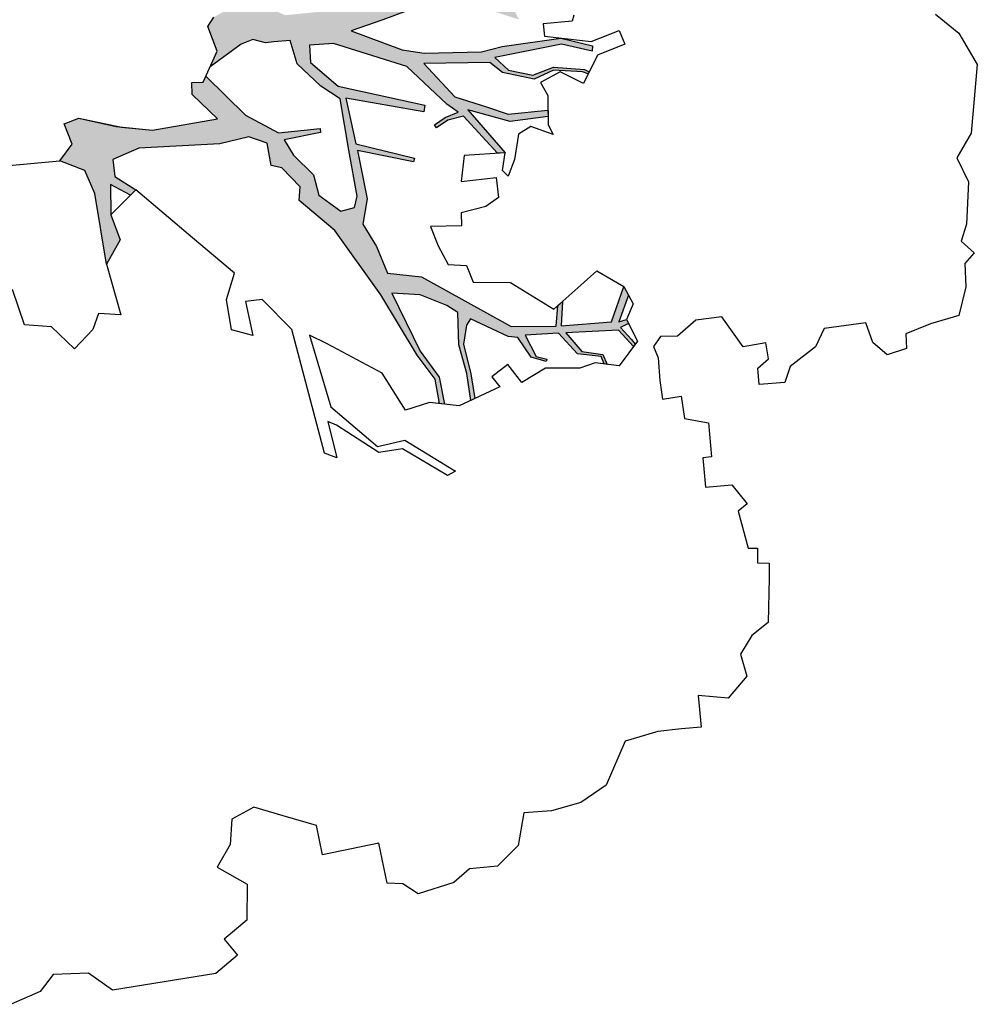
# Model space of a CAD drawing. Header units: feet. Extents: x 1377751 to 1381179, y 448542 to 452320.
# Tile 82 of 205: x 1378896 to 1378918, y 449132 to 449154. Entities that reach past the tile are written whole.
import ezdxf

# ---------------------------------------------------------------- set-up
doc = ezdxf.new("R2010")
doc.units = ezdxf.units.FT
doc.header["$MEASUREMENT"] = 0
doc.layers.add('MA- HONEY LOCUST TREE', color=3, linetype='Continuous')

# ---------------------------------------------------------------- blocks, each defined once
blk = doc.blocks.new('HONEY LOCUST')
at = {"layer": 'MA- HONEY LOCUST TREE'}
h = blk.add_hatch(color=256, dxfattribs=at)
h.dxf.hatch_style = 1
edge = h.paths.add_edge_path()
edge.add_line((0.808, 3.545), (0.77, 4.061))
edge.add_line((0.77, 4.061), (0.631, 4.61))
edge.add_line((0.631, 4.61), (0.503, 4.803))
edge.add_line((0.503, 4.803), (0.211, 4.962))
edge.add_line((0.211, 4.962), (0.204, 5.527))
edge.add_line((0.204, 5.527), (0.218, 5.527))
edge.add_line((0.218, 5.527), (0.249, 5.007))
edge.add_line((0.249, 5.007), (0.532, 4.855))
edge.add_line((0.532, 4.855), (0.636, 4.891))
edge.add_line((0.636, 4.891), (0.506, 5.41))
edge.add_line((0.506, 5.41), (0.363, 5.578))
edge.add_line((0.363, 5.578), (0.276, 5.597))
edge.add_line((0.276, 5.597), (0.28, 5.616))
edge.add_line((0.28, 5.616), (0.384, 5.593))
edge.add_line((0.384, 5.593), (0.517, 5.447))
edge.add_line((0.517, 5.447), (0.532, 5.517))
edge.add_line((0.532, 5.517), (0.543, 5.505))
edge.add_line((0.543, 5.505), (0.536, 5.436))
edge.add_line((0.536, 5.436), (0.683, 4.912))
edge.add_line((0.683, 4.912), (0.75, 4.606))
edge.add_line((0.75, 4.606), (0.875, 4.15))
edge.add_line((0.875, 4.15), (0.944, 3.898))
edge.add_line((0.944, 3.898), (0.964, 3.65))
edge.add_line((0.964, 3.65), (1.207, 3.731))
edge.add_line((1.207, 3.731), (1.43, 4.117))
edge.add_line((1.43, 4.117), (1.447, 4.602))
edge.add_line((1.447, 4.602), (1.33, 4.944))
edge.add_line((1.33, 4.944), (0.975, 5.393))
edge.add_line((0.975, 5.393), (0.563, 5.896))
edge.add_line((0.563, 5.896), (0.388, 5.975))
edge.add_line((0.388, 5.975), (0.135, 6.261))
edge.add_line((0.135, 6.261), (0.205, 6.344))
edge.add_line((0.205, 6.344), (0.473, 6.081))
edge.add_line((0.473, 6.081), (0.555, 6.074))
edge.add_line((0.555, 6.074), (0.925, 5.689))
edge.add_line((0.925, 5.689), (1.444, 5.09))
edge.add_line((1.444, 5.09), (1.333, 5.627))
edge.add_line((1.333, 5.627), (1.309, 5.783))
edge.add_line((1.309, 5.783), (1.053, 6.285))
edge.add_line((1.053, 6.285), (1.056, 6.471))
edge.add_line((1.056, 6.471), (1.388, 5.878))
edge.add_line((1.388, 5.878), (1.451, 5.996))
edge.add_line((1.451, 5.996), (1.554, 6.247))
edge.add_line((1.554, 6.247), (1.528, 6.474))
edge.add_line((1.528, 6.474), (1.448, 6.678))
edge.add_line((1.448, 6.678), (1.444, 6.872))
edge.add_line((1.444, 6.872), (1.504, 6.873))
edge.add_line((1.504, 6.873), (1.514, 6.679))
edge.add_line((1.514, 6.679), (1.583, 6.507))
edge.add_line((1.583, 6.507), (1.609, 6.381))
edge.add_line((1.609, 6.381), (1.718, 6.564))
edge.add_line((1.718, 6.564), (1.807, 6.596))
edge.add_line((1.807, 6.596), (1.693, 6.355))
edge.add_line((1.693, 6.355), (1.637, 6.132))
edge.add_line((1.637, 6.132), (1.474, 5.77))
edge.add_line((1.474, 5.77), (1.618, 5.148))
edge.add_line((1.618, 5.148), (1.688, 4.796))
edge.add_line((1.688, 4.796), (1.963, 5.309))
edge.add_line((1.963, 5.309), (2.031, 5.541))
edge.add_line((2.031, 5.541), (2.098, 6.15))
edge.add_line((2.098, 6.15), (2.069, 6.377))
edge.add_line((2.069, 6.377), (2.064, 7.015))
edge.add_line((2.064, 7.015), (2.192, 7.338))
edge.add_line((2.192, 7.338), (2.246, 7.327))
edge.add_line((2.246, 7.327), (2.129, 7.014))
edge.add_line((2.129, 7.014), (2.178, 6.285))
edge.add_line((2.178, 6.285), (2.33, 6.414))
edge.add_line((2.33, 6.414), (2.419, 6.662))
edge.add_line((2.419, 6.662), (2.361, 6.894))
edge.add_line((2.361, 6.894), (2.43, 7.22))
edge.add_line((2.43, 7.22), (2.462, 7.268))
edge.add_line((2.462, 7.268), (2.482, 7.254))
edge.add_line((2.482, 7.254), (2.454, 7.198))
edge.add_line((2.454, 7.198), (2.394, 6.889))
edge.add_line((2.394, 6.889), (2.461, 6.671))
edge.add_line((2.461, 6.671), (2.347, 6.344))
edge.add_line((2.347, 6.344), (2.222, 6.225))
edge.add_line((2.222, 6.225), (2.138, 5.521))
edge.add_line((2.138, 5.521), (2.537, 5.805))
edge.add_line((2.537, 5.805), (2.688, 6.126))
edge.add_line((2.688, 6.126), (2.798, 6.345))
edge.add_line((2.798, 6.345), (2.813, 6.775))
edge.add_line((2.813, 6.775), (2.879, 6.767))
edge.add_line((2.879, 6.767), (2.878, 6.357))
edge.add_line((2.878, 6.357), (2.696, 5.923))
edge.add_line((2.696, 5.923), (3.204, 6.259))
edge.add_line((3.204, 6.259), (3.198, 6.178))
edge.add_line((3.198, 6.178), (2.755, 5.868))
edge.add_line((2.755, 5.868), (2.775, 5.698))
edge.add_line((2.775, 5.698), (2.841, 5.565))
edge.add_line((2.841, 5.565), (2.806, 5.548))
edge.add_line((2.806, 5.548), (2.745, 5.67))
edge.add_line((2.745, 5.67), (2.704, 5.816))
edge.add_line((2.704, 5.816), (2.606, 5.71))
edge.add_line((2.606, 5.71), (2.149, 5.338))
edge.add_line((2.149, 5.338), (1.801, 4.591))
edge.add_line((1.801, 4.591), (1.782, 4.331))
edge.add_line((1.782, 4.331), (1.97, 4.317))
edge.add_line((1.97, 4.317), (2.259, 4.577))
edge.add_line((2.259, 4.577), (2.583, 5.473))
edge.add_line((2.583, 5.473), (2.652, 5.453))
edge.add_line((2.652, 5.453), (2.399, 4.643))
edge.add_line((2.399, 4.643), (2.896, 4.684))
edge.add_line((2.896, 4.684), (3.131, 5.288))
edge.add_line((3.131, 5.288), (3.171, 5.272))
edge.add_line((3.171, 5.272), (2.972, 4.694))
edge.add_line((2.972, 4.694), (3.496, 4.727))
edge.add_line((3.496, 4.727), (3.759, 4.645))
edge.add_line((3.759, 4.645), (4.018, 4.76))
edge.add_line((4.018, 4.76), (4.318, 4.837))
edge.add_line((4.318, 4.837), (4.404, 5.193))
edge.add_line((4.404, 5.193), (5.057, 6.078))
edge.add_line((5.057, 6.078), (5.12, 6.556))
edge.add_line((5.12, 6.556), (4.901, 6.605))
edge.add_line((4.901, 6.605), (4.864, 6.659))
edge.add_line((4.864, 6.659), (5.124, 6.611))
edge.add_line((5.124, 6.611), (5.152, 7.15))
edge.add_line((5.152, 7.15), (4.792, 7.333))
edge.add_line((4.792, 7.333), (4.892, 7.369))
edge.add_line((4.892, 7.369), (5.163, 7.23))
edge.add_line((5.163, 7.23), (5.149, 7.312))
edge.add_line((5.149, 7.312), (5.194, 7.328))
edge.add_line((5.194, 7.328), (5.225, 7.239))
edge.add_line((5.225, 7.239), (5.367, 7.338))
edge.add_line((5.367, 7.338), (5.421, 7.37))
edge.add_line((5.421, 7.37), (5.443, 7.349))
edge.add_line((5.443, 7.349), (5.25, 7.212))
edge.add_line((5.25, 7.212), (5.203, 6.649))
edge.add_line((5.203, 6.649), (5.426, 6.792))
edge.add_line((5.426, 6.792), (5.487, 7.013))
edge.add_line((5.487, 7.013), (5.597, 7.044))
edge.add_line((5.597, 7.044), (5.589, 7.013))
edge.add_line((5.589, 7.013), (5.507, 6.993))
edge.add_line((5.507, 6.993), (5.443, 6.745))
edge.add_line((5.443, 6.745), (5.196, 6.57))
edge.add_line((5.196, 6.57), (5.17, 6.213))
edge.add_line((5.17, 6.213), (5.413, 6.301))
edge.add_line((5.413, 6.301), (5.456, 6.409))
edge.add_line((5.456, 6.409), (5.479, 6.399))
edge.add_line((5.479, 6.399), (5.412, 6.247))
edge.add_line((5.412, 6.247), (5.186, 6.132))
edge.add_line((5.186, 6.132), (5.16, 6.032))
edge.add_line((5.16, 6.032), (4.919, 5.656))
edge.add_line((4.919, 5.656), (4.981, 5.603))
edge.add_line((4.981, 5.603), (5.178, 5.547))
edge.add_line((5.178, 5.547), (5.506, 5.582))
edge.add_line((5.506, 5.582), (5.772, 5.59))
edge.add_line((5.772, 5.59), (5.787, 5.543))
edge.add_line((5.787, 5.543), (5.495, 5.538))
edge.add_line((5.495, 5.538), (5.18, 5.494))
edge.add_line((5.18, 5.494), (4.836, 5.53))
edge.add_line((4.836, 5.53), (4.744, 5.424))
edge.add_line((4.744, 5.424), (4.593, 5.156))
edge.add_line((4.593, 5.156), (4.536, 4.856))
edge.add_line((4.536, 4.856), (5.191, 5.074))
edge.add_line((5.191, 5.074), (5.497, 5.241))
edge.add_line((5.497, 5.241), (5.788, 5.257))
edge.add_line((5.788, 5.257), (5.775, 5.206))
edge.add_line((5.775, 5.206), (5.511, 5.194))
edge.add_line((5.511, 5.194), (5.229, 5.036))
edge.add_line((5.229, 5.036), (4.538, 4.735))
edge.add_line((4.538, 4.735), (3.788, 4.339))
edge.add_line((3.788, 4.339), (3.419, 4.003))
edge.add_line((3.419, 4.003), (3.277, 4.033))
edge.add_line((3.277, 4.033), (3.047, 3.865))
edge.add_line((3.047, 3.865), (3.007, 3.754))
edge.add_line((3.007, 3.754), (2.763, 3.745))
edge.add_line((2.763, 3.745), (2.67, 3.559))
edge.add_line((2.67, 3.559), (2.705, 3.237))
edge.add_line((2.705, 3.237), (2.637, 2.371))
edge.add_line((2.637, 2.371), (2.719, 2.08))
edge.add_line((2.719, 2.08), (2.903, 2.075))
edge.add_line((2.903, 2.075), (3.074, 2.281))
edge.add_line((3.074, 2.281), (3.124, 2.215))
edge.add_line((3.124, 2.215), (2.983, 2.017))
edge.add_line((2.983, 2.017), (3.304, 1.979))
edge.add_line((3.304, 1.979), (3.583, 2.044))
edge.add_line((3.583, 2.044), (3.823, 1.865))
edge.add_line((3.823, 1.865), (3.055, 1.838))
edge.add_line((3.055, 1.838), (2.796, 1.767))
edge.add_line((2.796, 1.767), (2.658, 1.514))
edge.add_line((2.658, 1.514), (2.497, 1.669))
edge.add_line((2.497, 1.669), (2.272, 1.612))
edge.add_line((2.272, 1.612), (2.231, 1.777))
edge.add_line((2.231, 1.777), (2.388, 2.217))
edge.add_line((2.388, 2.217), (2.465, 2.542))
edge.add_line((2.465, 2.542), (2.434, 3.251))
edge.add_line((2.434, 3.251), (2.142, 3.015))
edge.add_line((2.142, 3.015), (2.012, 3.03))
edge.add_line((2.012, 3.03), (2.026, 3.149))
edge.add_line((2.026, 3.149), (1.966, 3.186))
edge.add_line((1.966, 3.186), (2.435, 3.552))
edge.add_line((2.435, 3.552), (2.671, 3.879))
edge.add_line((2.671, 3.879), (2.684, 4.326))
edge.add_line((2.684, 4.326), (2.726, 4.325))
edge.add_line((2.726, 4.325), (2.752, 3.928))
edge.add_line((2.752, 3.928), (2.928, 4.007))
edge.add_line((2.928, 4.007), (3.168, 4.191))
edge.add_line((3.168, 4.191), (3.391, 4.219))
edge.add_line((3.391, 4.219), (3.59, 4.429))
edge.add_line((3.59, 4.429), (3.572, 4.58))
edge.add_line((3.572, 4.58), (3.455, 4.625))
edge.add_line((3.455, 4.625), (2.954, 4.603))
edge.add_line((2.954, 4.603), (2.395, 4.581))
edge.add_line((2.395, 4.581), (2.235, 4.393))
edge.add_line((2.235, 4.393), (1.964, 4.174))
edge.add_line((1.964, 4.174), (1.705, 4.134))
edge.add_line((1.705, 4.134), (1.698, 3.959))
edge.add_line((1.698, 3.959), (1.694, 3.869))
edge.add_line((1.694, 3.869), (1.641, 3.739))
edge.add_line((1.641, 3.739), (1.676, 3.606))
edge.add_line((1.676, 3.606), (1.871, 3.245))
edge.add_line((1.871, 3.245), (1.716, 3.341))
edge.add_line((1.716, 3.341), (1.44, 3.276))
edge.add_line((1.44, 3.276), (1.351, 3.355))
edge.add_line((1.351, 3.355), (1.292, 3.493))
edge.add_line((1.292, 3.493), (1.039, 3.459))
edge.add_line((1.039, 3.459), (0.808, 3.545))
for p, q in [((2.575, 11.254, 17.496), (2.934, 11.404, 17.496)), ((2.934, 11.404, 17.496), (3.656, 11.241, 17.496)), ((2.342, 11.032, 17.496), (2.575, 11.254, 17.496)), ((3.656, 11.241, 17.496), (3.899, 11.056, 17.496)), ((3.899, 11.056, 17.496), (4.17, 11.146, 17.496)), ((4.17, 11.146, 17.496), (4.617, 11.062, 17.496)), ((4.789, 10.982, 17.496), (4.933, 11.105, 17.496)), ((4.933, 11.105, 17.496), (5.033, 10.988, 17.496)), ((4.617, 11.062, 17.496), (4.789, 10.982, 17.496)), ((5.033, 10.988, 17.496), (5.282, 10.966, 17.496)), ((5.282, 10.966, 17.496), (5.576, 10.854, 17.496)), ((5.576, 10.854, 17.496), (5.624, 10.538, 17.496)), ((5.624, 10.538, 17.496), (5.695, 10.262, 17.496)), ((5.695, 10.262, 17.496), (5.852, 10.248, 17.496)), ((5.852, 10.248, 17.496), (5.893, 10.034, 17.496)), ((5.893, 10.034, 17.496), (5.743, 9.899, 17.496)), ((5.743, 9.899, 17.496), (5.524, 9.853, 17.496)), ((5.524, 9.853, 17.496), (5.524, 9.401, 17.496)), ((5.524, 9.401, 17.496), (5.707, 9.283, 17.496)), ((5.707, 9.283, 17.496), (5.88, 8.987, 17.496)), ((5.88, 8.987, 17.496), (6.041, 8.906, 17.496)), ((6.041, 8.906, 17.496), (6.025, 8.632, 17.496)), ((5.767, 8.766, 17.496), (5.594, 8.761, 17.496)), ((5.853, 8.642, 17.496), (5.767, 8.766, 17.496)), ((5.594, 8.761, 17.496), (5.602, 8.515, 17.496)), ((6.025, 8.632, 17.496), (5.853, 8.642, 17.496)), ((5.602, 8.515, 17.496), (5.255, 8.331, 17.496)), ((7.921, 8.36, 17.496), (7.939, 8.485, 17.496)), ((7.939, 8.485, 17.496), (8.095, 8.463, 17.496)), ((8.095, 8.463, 17.496), (8.57, 8.391, 17.496)), ((7.749, 8.283, 17.496), (7.762, 8.382, 17.496)), ((7.762, 8.382, 17.496), (7.921, 8.36, 17.496)), ((8.57, 8.391, 17.496), (8.685, 8.199, 17.496)), ((5.255, 8.331, 17.496), (5.255, 8.051, 17.496)), ((7.053, 8.199, 17.496), (7.278, 8.335, 17.496)), ((7.278, 8.335, 17.496), (7.342, 8.229, 17.496)), ((7.342, 8.229, 17.496), (7.749, 8.283, 17.496)), ((7.04, 7.915, 17.496), (7.053, 8.199, 17.496)), ((8.685, 8.199, 17.496), (8.866, 8.051, 17.496)), ((5.255, 8.051, 17.496), (5.396, 7.832, 17.496)), ((6.282, 7.79, 17.496), (6.363, 8.039, 17.496)), ((6.363, 8.039, 17.496), (6.729, 8.022, 17.496)), ((8.866, 8.051, 17.496), (9.108, 8.089, 17.496)), ((9.108, 8.089, 17.496), (9.316, 7.859, 17.496)), ((6.729, 8.022, 17.496), (6.725, 7.93, 17.496)), ((6.725, 7.93, 17.496), (7.04, 7.915, 17.496)), ((5.396, 7.832, 17.496), (5.378, 7.651, 17.496)), ((9.316, 7.859, 17.496), (9.245, 7.541, 17.496)), ((6.041, 7.786, 17.496), (6.282, 7.79, 17.496)), ((6.044, 7.583, 17.496), (6.041, 7.786, 17.496)), ((2.065, 7.646, 17.496), (2.22, 7.685, 17.496)), ((2.144, 7.333, 17.496), (2.065, 7.646, 17.496)), ((2.22, 7.685, 17.496), (2.297, 7.378, 17.496)), ((5.378, 7.651, 17.496), (5.473, 7.563, 17.496)), ((5.473, 7.563, 17.496), (5.601, 7.597, 17.496)), ((5.601, 7.597, 17.496), (5.842, 7.58, 17.496)), ((5.842, 7.58, 17.496), (6.044, 7.583, 17.496)), ((9.245, 7.541, 17.496), (9.585, 7.53, 17.496)), ((9.585, 7.53, 17.496), (9.578, 7.318, 17.496)), ((4.792, 7.333, 17.496), (4.992, 7.405, 17.496)), ((4.992, 7.405, 17.496), (5.149, 7.312, 17.496)), ((5.149, 7.312, 17.496), (5.393, 7.398, 17.496)), ((5.393, 7.398, 17.496), (5.629, 7.169, 17.496)), ((2.02, 6.843, 17.496), (2.144, 7.333, 17.496)), ((2.064, 7.015, 17.496), (2.192, 7.338, 17.496)), ((2.246, 7.327, 17.496), (2.129, 7.014, 17.496)), ((2.192, 7.338, 17.496), (2.246, 7.327, 17.496)), ((2.297, 7.378, 17.496), (2.577, 7.191, 17.496)), ((4.589, 7.066, 17.496), (4.792, 7.333, 17.496)), ((4.792, 7.333, 17.496), (4.892, 7.369, 17.496)), ((5.152, 7.15, 17.496), (4.792, 7.333, 17.496)), ((4.892, 7.369, 17.496), (5.163, 7.23, 17.496)), ((5.149, 7.312, 17.496), (5.194, 7.328, 17.496)), ((5.163, 7.23, 17.496), (5.149, 7.312, 17.496)), ((5.194, 7.328, 17.496), (5.225, 7.239, 17.496)), ((5.225, 7.239, 17.496), (5.367, 7.338, 17.496)), ((5.443, 7.349, 17.496), (5.25, 7.212, 17.496)), ((5.367, 7.338, 17.496), (5.421, 7.37, 17.496)), ((5.421, 7.37, 17.496), (5.443, 7.349, 17.496)), ((9.578, 7.318, 17.496), (9.57, 7.063, 17.496)), ((1.838, 7.185, 17.496), (1.899, 7.158, 17.496)), ((2.361, 6.894, 17.496), (2.43, 7.22, 17.496)), ((2.454, 7.198, 17.496), (2.394, 6.889, 17.496)), ((2.577, 7.191, 17.496), (2.421, 6.958, 17.496)), ((2.43, 7.22, 17.496), (2.462, 7.268, 17.496)), ((2.482, 7.254, 17.496), (2.454, 7.198, 17.496)), ((2.462, 7.268, 17.496), (2.482, 7.254, 17.496)), ((5.25, 7.212, 17.496), (5.203, 6.649, 17.496)), ((1.899, 7.158, 17.496), (1.886, 6.848, 17.496)), ((5.124, 6.611, 17.496), (5.152, 7.15, 17.496)), ((5.629, 7.169, 17.496), (5.564, 6.919, 17.496)), ((2.069, 6.377, 17.496), (2.064, 7.015, 17.496)), ((2.129, 7.014, 17.496), (2.178, 6.285, 17.496)), ((4.742, 6.84, 17.496), (4.589, 7.066, 17.496)), ((5.426, 6.792, 17.496), (5.487, 7.013, 17.496)), ((5.507, 6.993, 17.496), (5.443, 6.745, 17.496)), ((5.487, 7.013, 17.496), (5.597, 7.044, 17.496)), ((5.589, 7.013, 17.496), (5.507, 6.993, 17.496)), ((5.597, 7.044, 17.496), (5.589, 7.013, 17.496)), ((9.57, 7.063, 17.496), (9.629, 6.703, 17.496)), ((2.419, 6.662, 17.496), (2.361, 6.894, 17.496)), ((2.394, 6.889, 17.496), (2.461, 6.671, 17.496)), ((2.421, 6.958, 17.496), (2.506, 6.735, 17.496)), ((5.564, 6.919, 17.496), (5.6, 6.747, 17.496)), ((1.886, 6.848, 17.496), (2.02, 6.843, 17.496)), ((2.506, 6.735, 17.496), (2.656, 6.793, 17.496)), ((2.656, 6.793, 17.496), (2.969, 6.756, 17.496)), ((2.798, 6.345, 17.496), (2.813, 6.775, 17.496)), ((2.813, 6.775, 17.496), (2.879, 6.767, 17.496)), ((2.879, 6.767, 17.496), (2.878, 6.357, 17.496)), ((3.079, 6.796, 17.496), (2.96, 6.569, 17.496)), ((2.969, 6.756, 17.496), (3.079, 6.796, 17.496)), ((4.935, 6.555, 17.496), (4.742, 6.84, 17.496)), ((5.203, 6.649, 17.496), (5.426, 6.792, 17.496)), ((2.33, 6.414, 17.496), (2.419, 6.662, 17.496)), ((2.461, 6.671, 17.496), (2.347, 6.344, 17.496)), ((4.901, 6.605, 17.496), (4.864, 6.659, 17.496)), ((4.864, 6.659, 17.496), (5.124, 6.611, 17.496)), ((5.443, 6.745, 17.496), (5.196, 6.57, 17.496)), ((5.6, 6.747, 17.496), (5.55, 6.383, 17.496)), ((9.629, 6.703, 17.496), (10.068, 6.439, 17.496)), ((2.96, 6.569, 17.496), (3.026, 6.428, 17.496)), ((4.591, 6.133, 17.496), (4.935, 6.555, 17.496)), ((5.12, 6.556, 17.496), (4.901, 6.605, 17.496)), ((5.057, 6.078, 17.496), (5.12, 6.556, 17.496)), ((5.196, 6.57, 17.496), (5.17, 6.213, 17.496)), ((2.098, 6.15, 17.496), (2.069, 6.377, 17.496)), ((2.178, 6.285, 17.496), (2.33, 6.414, 17.496)), ((2.347, 6.344, 17.496), (2.222, 6.225, 17.496)), ((2.688, 6.126, 17.496), (2.798, 6.345, 17.496)), ((2.878, 6.357, 17.496), (2.696, 5.923, 17.496)), ((3.026, 6.428, 17.496), (3.288, 6.348, 17.496)), ((3.288, 6.348, 17.496), (3.455, 6.259, 17.496)), ((5.479, 6.399, 17.496), (5.412, 6.247, 17.496)), ((5.413, 6.301, 17.496), (5.456, 6.409, 17.496)), ((5.456, 6.409, 17.496), (5.479, 6.399, 17.496)), ((5.55, 6.383, 17.496), (5.67, 6.11, 17.496)), ((10.068, 6.439, 17.496), (10.216, 6.143, 17.496)), ((2.696, 5.923, 17.496), (3.204, 6.259, 17.496)), ((3.204, 6.259, 17.496), (3.174, 5.82, 17.496)), ((3.204, 6.259, 17.496), (3.198, 6.178, 17.496)), ((3.389, 6.206, 17.496), (3.204, 6.259, 17.496)), ((3.455, 6.259, 17.496), (3.389, 6.206, 17.496)), ((5.17, 6.213, 17.496), (5.413, 6.301, 17.496)), ((5.412, 6.247, 17.496), (5.186, 6.132, 17.496)), ((2.031, 5.541, 17.496), (2.098, 6.15, 17.496)), ((2.222, 6.225, 17.496), (2.138, 5.521, 17.496)), ((2.537, 5.805, 17.496), (2.688, 6.126, 17.496)), ((3.198, 6.178, 17.496), (2.755, 5.868, 17.496)), ((3.447, 5.751, 17.496), (3.453, 6.129, 17.496)), ((3.453, 6.129, 17.496), (3.671, 6.126, 17.496)), ((3.671, 6.126, 17.496), (3.748, 5.977, 17.496)), ((4.533, 5.736, 17.496), (4.591, 6.133, 17.496)), ((5.186, 6.132, 17.496), (5.16, 6.032, 17.496)), ((10.216, 6.143, 17.496), (10.263, 5.821, 17.496)), ((4.404, 5.193, 17.496), (5.057, 6.078, 17.496)), ((5.16, 6.032, 17.496), (4.919, 5.656, 17.496)), ((5.67, 6.11, 17.496), (5.459, 5.989, 17.496)), ((3.748, 5.977, 17.496), (3.781, 5.708, 17.496)), ((5.459, 5.989, 17.496), (5.566, 5.802, 17.496)), ((2.704, 5.816, 17.496), (2.606, 5.71, 17.496)), ((2.745, 5.67, 17.496), (2.704, 5.816, 17.496)), ((2.755, 5.868, 17.496), (2.775, 5.698, 17.496)), ((3.174, 5.82, 17.496), (3.447, 5.751, 17.496)), ((5.566, 5.802, 17.496), (5.684, 5.87, 17.496)), ((5.684, 5.87, 17.496), (5.828, 5.412, 17.496)), ((10.263, 5.821, 17.496), (10.246, 5.522, 17.496)), ((1.474, 5.77, 17.496), (1.618, 5.148, 17.496)), ((2.138, 5.521, 17.496), (2.537, 5.805, 17.496)), ((2.606, 5.71, 17.496), (2.149, 5.338, 17.496)), ((3.781, 5.708, 17.496), (3.919, 5.693, 17.496)), ((4.348, 5.687, 17.496), (4.533, 5.736, 17.496)), ((2.806, 5.548, 17.496), (2.745, 5.67, 17.496)), ((2.775, 5.698, 17.496), (2.841, 5.565, 17.496)), ((3.919, 5.693, 17.496), (3.883, 5.361, 17.496)), ((4.312, 5.494, 17.496), (4.348, 5.687, 17.496)), ((4.919, 5.656, 17.496), (4.981, 5.603, 17.496)), ((4.981, 5.603, 17.496), (5.178, 5.547, 17.496)), ((1.963, 5.309, 17.496), (2.031, 5.541, 17.496)), ((2.841, 5.565, 17.496), (2.806, 5.548, 17.496)), ((4.097, 5.414, 17.496), (4.312, 5.494, 17.496)), ((4.836, 5.53, 17.496), (4.744, 5.424, 17.496)), ((5.18, 5.494, 17.496), (4.836, 5.53, 17.496)), ((5.178, 5.547, 17.496), (5.506, 5.582, 17.496)), ((5.495, 5.538, 17.496), (5.18, 5.494, 17.496)), ((5.787, 5.543, 17.496), (5.495, 5.538, 17.496)), ((5.506, 5.582, 17.496), (5.772, 5.59, 17.496)), ((5.772, 5.59, 17.496), (5.787, 5.543, 17.496)), ((10.246, 5.522, 17.496), (10.585, 5.416, 17.496)), ((2.259, 4.577, 17.496), (2.583, 5.473, 17.496)), ((2.652, 5.453, 17.496), (2.399, 4.643, 17.496)), ((2.583, 5.473, 17.496), (2.652, 5.453, 17.496)), ((3.883, 5.361, 17.496), (4.097, 5.414, 17.496)), ((4.744, 5.424, 17.496), (4.593, 5.156, 17.496)), ((5.828, 5.412, 17.496), (5.749, 5.102, 17.496)), ((10.585, 5.416, 17.496), (10.774, 5.167, 17.496)), ((1.688, 4.796, 17.496), (1.963, 5.309, 17.496)), ((2.149, 5.338, 17.496), (1.801, 4.591, 17.496)), ((2.896, 4.684, 17.496), (3.131, 5.288, 17.496)), ((3.131, 5.288, 17.496), (3.171, 5.272, 17.496)), ((6.115, 4.785, 17.496), (6.517, 5.282, 17.496)), ((6.517, 5.282, 17.496), (6.553, 5.189, 17.496)), ((3.171, 5.272, 17.496), (2.972, 4.694, 17.496)), ((4.318, 4.837, 17.496), (4.404, 5.193, 17.496)), ((5.191, 5.074, 17.496), (5.497, 5.241, 17.496)), ((5.511, 5.194, 17.496), (5.229, 5.036, 17.496)), ((5.497, 5.241, 17.496), (5.788, 5.257, 17.496)), ((5.775, 5.206, 17.496), (5.511, 5.194, 17.496)), ((5.788, 5.257, 17.496), (5.775, 5.206, 17.496)), ((6.553, 5.189, 17.496), (6.206, 4.747, 17.496)), ((1.618, 5.148, 17.496), (1.688, 4.796, 17.496)), ((4.593, 5.156, 17.496), (4.536, 4.856, 17.496)), ((4.536, 4.856, 17.496), (5.191, 5.074, 17.496)), ((5.749, 5.102, 17.496), (5.799, 4.835, 17.496)), ((10.774, 5.167, 17.496), (10.763, 4.867, 17.496)), ((5.229, 5.036, 17.496), (4.538, 4.735, 17.496)), ((10.763, 4.867, 17.496), (10.885, 4.679, 17.496)), ((3.759, 4.645, 17.496), (4.018, 4.76, 17.496)), ((4.018, 4.76, 17.496), (4.318, 4.837, 17.496)), ((5.799, 4.835, 17.496), (5.373, 4.641, 17.496)), ((6.144, 4.488, 17.496), (6.115, 4.785, 17.496)), ((2.399, 4.643, 17.496), (2.896, 4.684, 17.496)), ((2.972, 4.694, 17.496), (3.496, 4.727, 17.496)), ((3.496, 4.727, 17.496), (3.759, 4.645, 17.496)), ((4.538, 4.735, 17.496), (3.788, 4.339, 17.496)), ((6.206, 4.747, 17.496), (6.21, 4.492, 17.496)), ((10.885, 4.679, 17.496), (10.957, 4.285, 17.496)), ((1.801, 4.591, 17.496), (1.782, 4.331, 17.496)), ((1.97, 4.317, 17.496), (2.259, 4.577, 17.496)), ((2.395, 4.581, 17.496), (2.235, 4.393, 17.496)), ((2.954, 4.603, 17.496), (2.395, 4.581, 17.496)), ((3.455, 4.625, 17.496), (2.954, 4.603, 17.496)), ((3.572, 4.58, 17.496), (3.455, 4.625, 17.496)), ((3.59, 4.429, 17.496), (3.572, 4.58, 17.496)), ((5.373, 4.641, 17.496), (4.983, 4.096, 17.496)), ((5.658, 4.046, 17.496), (6.144, 4.488, 17.496)), ((6.21, 4.492, 17.496), (5.859, 4.082, 17.496)), ((1.782, 4.331, 17.496), (1.97, 4.317, 17.496)), ((2.235, 4.393, 17.496), (1.964, 4.174, 17.496)), ((3.391, 4.219, 17.496), (3.59, 4.429, 17.496)), ((3.788, 4.339, 17.496), (3.419, 4.003, 17.496)), ((2.671, 3.879, 17.496), (2.684, 4.326, 17.496)), ((2.684, 4.326, 17.496), (2.726, 4.325, 17.496)), ((2.726, 4.325, 17.496), (2.752, 3.928, 17.496)), ((10.957, 4.285, 17.496), (10.829, 4.136, 17.496)), ((1.705, 4.134, 17.496), (1.698, 3.959, 17.496)), ((1.964, 4.174, 17.496), (1.705, 4.134, 17.496)), ((2.928, 4.007, 17.496), (3.168, 4.191, 17.496)), ((3.168, 4.191, 17.496), (3.391, 4.219, 17.496)), ((10.829, 4.136, 17.496), (10.801, 3.969, 17.496)), ((3.277, 4.033, 17.496), (3.047, 3.865, 17.496)), ((3.419, 4.003, 17.496), (3.277, 4.033, 17.496)), ((4.983, 4.096, 17.496), (4.866, 3.922, 17.496)), ((4.866, 3.922, 17.496), (5.658, 4.046, 17.496)), ((5.859, 4.082, 17.496), (5.809, 3.993, 17.496)), ((5.809, 3.993, 17.496), (6.206, 4.037, 17.496)), ((6.206, 4.037, 17.496), (6.14, 3.912, 17.496)), ((1.698, 3.959, 17.496), (1.694, 3.869, 17.496)), ((2.752, 3.928, 17.496), (2.928, 4.007, 17.496)), ((6.14, 3.912, 17.496), (4.779, 3.743, 17.496)), ((10.801, 3.969, 17.496), (10.363, 3.94, 17.496)), ((10.363, 3.94, 17.496), (10.405, 3.322, 17.496)), ((1.694, 3.869, 17.496), (1.641, 3.739, 17.496)), ((2.435, 3.552, 17.496), (2.671, 3.879, 17.496)), ((3.047, 3.865, 17.496), (3.007, 3.754, 17.496)), ((1.641, 3.739, 17.496), (1.676, 3.606, 17.496)), ((2.763, 3.745, 17.496), (2.67, 3.559, 17.496)), ((3.007, 3.754, 17.496), (2.763, 3.745, 17.496)), ((4.779, 3.743, 17.496), (4.418, 3.467, 17.496)), ((1.676, 3.606, 17.496), (1.871, 3.245, 17.496)), ((1.966, 3.186, 17.496), (2.435, 3.552, 17.496)), ((2.67, 3.559, 17.496), (2.705, 3.237, 17.496)), ((4.418, 3.467, 17.496), (4.416, 3.287, 17.496)), ((1.44, 3.276, 17.496), (1.351, 3.355, 17.496)), ((1.44, 3.276, 17.496), (1.351, 3.355, 17.496)), ((1.716, 3.341, 17.496), (1.44, 3.276, 17.496)), ((1.716, 3.341, 17.496), (1.44, 3.276, 17.496)), ((2.026, 3.149, 17.496), (1.716, 3.341, 17.496)), ((1.871, 3.245, 17.496), (1.716, 3.341, 17.496)), ((4.416, 3.287, 17.496), (4.788, 3.317, 17.496)), ((4.788, 3.317, 17.496), (4.699, 3.099, 17.496)), ((10.085, 3.3, 17.496), (9.935, 2.96, 17.496)), ((10.405, 3.322, 17.496), (10.085, 3.3, 17.496)), ((2.026, 3.149, 17.496), (1.966, 3.186, 17.496)), ((2.434, 3.251, 17.496), (2.142, 3.015, 17.496)), ((2.434, 3.251, 17.496), (2.142, 3.015, 17.496)), ((2.465, 2.542, 17.496), (2.434, 3.251, 17.496)), ((2.465, 2.542, 17.496), (2.434, 3.251, 17.496)), ((2.705, 3.237, 17.496), (2.637, 2.371, 17.496)), ((4.099, 3.21, 17.496), (3.663, 2.815, 17.496)), ((4.369, 3.09, 17.496), (4.099, 3.21, 17.496)), ((2.012, 3.03, 17.496), (2.026, 3.149, 17.496)), ((2.012, 3.03, 17.496), (2.026, 3.149, 17.496)), ((4.699, 3.099, 17.496), (4.369, 3.09, 17.496)), ((2.142, 3.015, 17.496), (2.012, 3.03, 17.496)), ((2.142, 3.015, 17.496), (2.012, 3.03, 17.496)), ((9.935, 2.96, 17.496), (9.804, 2.662, 17.496)), ((3.663, 2.815, 17.496), (3.074, 2.281, 17.496)), ((9.804, 2.662, 17.496), (9.9, 2.409, 17.496)), ((2.375, 2.162, 17.496), (2.465, 2.542, 17.496)), ((2.388, 2.217, 17.496), (2.465, 2.542, 17.496)), ((10.39, 2.186, 17.496), (10.612, 2.479, 17.496)), ((10.612, 2.479, 17.496), (10.993, 2.426, 17.496)), ((2.637, 2.371, 17.496), (2.719, 2.08, 17.496)), ((9.9, 2.409, 17.496), (10.167, 2.355, 17.496)), ((10.167, 2.355, 17.496), (10.39, 2.186, 17.496)), ((10.993, 2.426, 17.496), (11.163, 2.158, 17.496)), ((2.903, 2.075, 17.496), (3.074, 2.281, 17.496)), ((3.074, 2.281, 17.496), (3.304, 1.979, 17.496)), ((3.074, 2.281, 17.496), (3.124, 2.215, 17.496)), ((11.163, 2.158, 17.496), (11.353, 2.278, 17.496)), ((11.353, 2.278, 17.496), (11.516, 2.021, 17.496)), ((2.231, 1.777, 17.496), (2.388, 2.217, 17.496)), ((2.231, 1.777, 17.496), (2.375, 2.162, 17.496)), ((3.124, 2.215, 17.496), (2.983, 2.017, 17.496)), ((2.719, 2.08, 17.496), (2.903, 2.075, 17.496)), ((2.983, 2.017, 17.496), (3.304, 1.979, 17.496)), ((3.304, 1.979, 17.496), (3.583, 2.044, 17.496)), ((3.304, 1.979, 17.496), (3.583, 2.044, 17.496)), ((3.583, 2.044, 17.496), (3.823, 1.865, 17.496)), ((3.583, 2.044, 17.496), (3.823, 1.865, 17.496)), ((11.516, 2.021, 17.496), (11.548, 0.898, 17.496)), ((3.823, 1.865, 17.496), (4.383, 1.945, 17.496)), ((4.383, 1.945, 17.496), (4.336, 1.71, 17.496)), ((3.055, 1.838, 17.496), (2.796, 1.767, 17.496)), ((3.823, 1.865, 17.496), (3.055, 1.838, 17.496)), ((2.272, 1.612, 17.496), (2.231, 1.777, 17.496)), ((2.272, 1.612, 17.496), (2.231, 1.777, 17.496)), ((2.796, 1.767, 17.496), (2.658, 1.514, 17.496)), ((4.336, 1.71, 17.496), (4.496, 1.625, 17.496)), ((2.497, 1.669, 17.496), (2.272, 1.612, 17.496)), ((2.497, 1.669, 17.496), (2.272, 1.612, 17.496)), ((2.658, 1.514, 17.496), (2.497, 1.669, 17.496)), ((2.658, 1.514, 17.496), (2.497, 1.669, 17.496)), ((4.496, 1.625, 17.496), (4.676, 1.404, 17.496)), ((2.633, 0.927, 17.496), (2.658, 1.514, 17.496)), ((4.676, 1.404, 17.496), (4.41, 1.189, 17.496)), ((4.41, 1.189, 17.496), (4.35, 0.905, 17.496)), ((4.35, 0.905, 17.496), (3.96, 0.827, 17.496)), ((11.548, 0.898, 17.496), (11.333, 0.666, 17.496)), ((11.333, 0.666, 17.496), (11.297, 0.29, 17.496)), ((11.297, 0.29, 17.496), (11.458, 0.129, 17.496)), ((11.458, 0.129, 17.496), (11.554, -0.199, 17.496))]:
    blk.add_line(p, q, dxfattribs=at)

msp = doc.modelspace()

# ---------------------------------------------------------------- block references
at = {"layer": 'MA- HONEY LOCUST TREE', "xscale": 2.094349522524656, "yscale": 2.094349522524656, "zscale": 2.094349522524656, "rotation": 277.5930949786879}
msp.add_blockref('HONEY LOCUST', (1378893.502, 449155.96, -18.322), dxfattribs=at)

doc.saveas('drawing.dxf')
